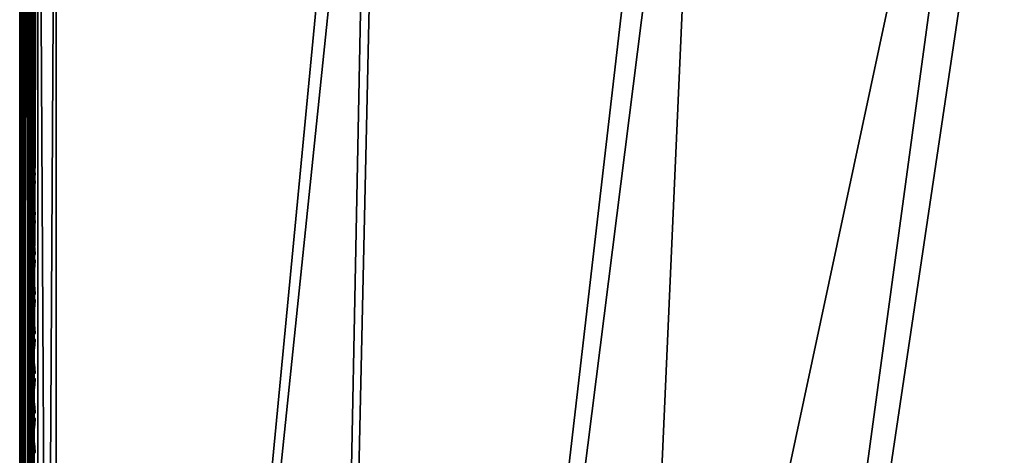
# Model space of a CAD drawing. Header units: inches. Extents: x 0 to 54.6, y -45.5 to 0.
# Tile 155 of 256: x 0 to 6.7, y -7.6 to -4.6. Entities that reach past the tile are written whole.
import ezdxf

# ---------------------------------------------------------------- set-up
doc = ezdxf.new("R2010")
doc.units = ezdxf.units.IN
doc.header["$LTSCALE"] = 0.03937
doc.header["$MEASUREMENT"] = 0
for name, color, linetype in [('A-FURN-3-ST', 151, 'Continuous'), ('A-FURN-3-ST-SEAM', 250, 'Continuous'), ('A-FURN-3-STITCH', 15, 'Continuous')]:
    doc.layers.add(name, color=color, linetype=linetype)

msp = doc.modelspace()

# ---------------------------------------------------------------- meshes
at = {"layer": 'A-FURN-3-ST'}
mesh = msp.add_polyface(dxfattribs=at)
corners = [(3.7329, -22.7226, 18), (4.6815, -1.2773, 18), (1.9933, -22.5991, 18), (2.4673, -1.1492, 18), (0.25, -22.5508, 18), (0.25, -1.1005, 18), (0.125, -22.5508, 17.9665), (0.125, -1.1005, 17.9665), (0.0335, -22.5508, 17.875), (0.0335, -1.1005, 17.875), (0, -22.5508, 17.75), (0, -1.1005, 17.75), (0, -0.9347, 17.7337), (0.0063, -0.9238, 17.7881), (0.0733, -0.9002, 17.9071), (0.1041, -0.8951, 17.9328), (0.1735, -0.8882, 17.9671), (0.2502, -0.8859, 17.9788), (0.1736, -0.6842, 17.9052), (0.0063, -0.754, 17.7366), (0, -0.7752, 17.6853), (0.0734, -0.7075, 17.8487), (0.1042, -0.6975, 17.8729), (0, -23.1508, 5.25), (0, -0.5005, 5.25), (0.0335, -23.1508, 5.125), (0.0335, -0.5005, 5.125), (0.125, -23.1508, 5.0335), (0.125, -0.5005, 5.0335), (0.25, -23.1508, 5), (0.25, -0.5005, 5), (4.552, -0.9821, 17.9625), (2.4013, -0.8617, 17.9625), (0.2504, -0.6796, 17.9162), (0, -0.2505, 16.9), (0, -23.4008, 16.9), (0, -0.6283, 17.6067), (0, -23.4008, 5.5), (0, -0.2505, 5.5), (6.7319, -0.8636, 5), (3.6806, -23.3203, 5), (1.9672, -23.1986, 5), (4.5759, -0.6677, 5), (2.4144, -0.5467, 5)]
mesh.append_faces([[corners[k] for k in face] for face in [(0, 1, 2), (2, 1, 3), (2, 3, 4), (4, 3, 5), (4, 5, 6), (6, 5, 7), (6, 7, 8), (8, 7, 9), (8, 9, 10), (10, 9, 11), (12, 11, 13), (13, 11, 9), (13, 9, 14), (14, 9, 7), (14, 7, 15), (15, 7, 16), (17, 18, 16), (17, 16, 5), (5, 16, 7), (19, 20, 13), (13, 20, 12), (19, 13, 14, 21), (21, 14, 15, 22), (23, 24, 25), (25, 24, 26), (25, 26, 27), (27, 26, 28), (27, 28, 29), (29, 28, 30), (1, 31, 3), (3, 31, 32), (3, 32, 17), (17, 32, 33), (17, 5, 3), (11, 34, 10), (10, 34, 35), (12, 20, 11), (11, 20, 36), (35, 34, 37), (37, 34, 38), (37, 38, 23), (23, 38, 24), (39, 40, 41), (42, 41, 43), (43, 41, 29), (43, 29, 30)]])
mesh = msp.add_polyface(dxfattribs=at)
corners = [(8.8973, -23.5406, 18), (17.7415, -3.697, 18), (15.6057, -3.0995, 18), (7.1881, -23.1938, 18), (13.4498, -2.5789, 18), (5.4656, -22.921, 18), (11.2766, -2.1358, 18), (9.089, -1.7709, 18), (3.7329, -22.7226, 18), (6.8896, -1.4846, 18), (4.6815, -1.2773, 18), (15.3709, -1.9039, 5.5), (13.2379, -1.4454, 5.3087), (13.2457, -1.4082, 5.5), (11.098, -1.0239, 5.3087), (15.296, -2.2033, 5.0381), (13.1412, -1.8971, 5), (13.1813, -1.71, 5.0381), (13.2152, -1.5514, 5.1464), (15.3355, -2.046, 5.1464), (11.0171, -1.4787, 5), (11.0507, -1.2903, 5.0381), (11.0791, -1.1306, 5.1464), (8.8798, -1.134, 5), (13.2457, -1.4082, 16.9), (15.172, -2.6946, 17.9625), (13.0743, -2.2053, 17.9625), (10.9609, -1.7889, 17.9625), (8.8343, -1.446, 17.9625), (6.6972, -1.177, 17.9625), (15.3618, -1.9402, 17.1847), (13.2378, -1.4448, 17.1847), (13.2147, -1.5523, 17.45), (15.335, -2.0468, 17.45), (13.178, -1.7232, 17.6778), (15.2923, -2.2163, 17.6778), (13.1301, -1.9459, 17.8526), (15.2367, -2.4373, 17.8526), (15.3709, -1.9039, 16.9), (11.098, -1.0233, 17.1847), (11.0786, -1.1315, 17.45), (11.0478, -1.3035, 17.6778), (11.0076, -1.5278, 17.8526), (8.872, -1.1834, 17.8526), (17.3395, -2.9534, 5), (8.7674, -24.1264, 5), (15.2495, -2.3889, 5), (7.084, -23.7847, 5), (5.3873, -23.5158, 5), (3.6806, -23.3203, 5), (6.7319, -0.8636, 5), (1.9672, -23.1986, 5), (4.5759, -0.6677, 5)]
mesh.append_faces([[corners[k] for k in face] for face in [(0, 1, 2), (0, 2, 3), (3, 2, 4), (3, 4, 5), (5, 4, 6), (5, 6, 7), (5, 7, 8), (8, 7, 9), (8, 9, 10), (11, 12, 13), (13, 12, 14), (15, 16, 17), (15, 17, 18, 19), (16, 20, 17), (17, 20, 21), (17, 21, 22, 18), (20, 23, 21), (24, 11, 13), (4, 25, 26), (4, 26, 6), (6, 26, 27), (6, 27, 7), (7, 27, 28), (7, 28, 9), (9, 28, 29), (9, 29, 10), (30, 31, 32, 33), (33, 32, 34, 35), (35, 34, 36, 37), (37, 36, 26, 25), (38, 24, 31), (31, 24, 39), (31, 39, 40, 32), (32, 40, 41, 34), (34, 41, 42, 36), (36, 42, 27, 26), (42, 43, 28, 27), (44, 45, 46), (46, 45, 47), (46, 47, 16), (16, 47, 48), (16, 48, 20), (20, 48, 23), (23, 48, 49), (23, 49, 50), (50, 51, 52)]])
at = {"layer": 'A-FURN-3-ST-SEAM'}
mesh = msp.add_polyface(dxfattribs=at)
corners = [(0.0734, -0.9052, 17.8381), (0.0872, -0.903, 17.8491), (0.0872, -1.09, 17.8675), (0.0734, -1.09, 17.8563), (0.0872, -8.2403, 17.8675), (0.0734, -8.2403, 17.8563), (0.0872, -15.3906, 17.8675), (0.0734, -15.3906, 17.8563), (0.1, -15.3906, 17.9), (0.0965, -22.5408, 17.8826), (0.0965, -15.3906, 17.8826), (0.1, -8.2403, 17.9), (0.0965, -8.2403, 17.8826), (0.1, -1.09, 17.9), (0.0965, -1.09, 17.8826), (0.1, -0.9049, 17.8825), (0.0965, -0.9001, 17.8639), (0.0567, -15.3906, 17.8505), (0.0567, -8.2403, 17.8505), (0.0567, -1.09, 17.8505), (0.0567, -0.9063, 17.8324), (0.0228, -0.9047, 17.8406), (0.039, -0.9061, 17.8334), (0.039, -1.09, 17.8515), (0.0228, -1.09, 17.8588), (0.039, -8.2403, 17.8515), (0.0228, -8.2403, 17.8588), (0.039, -15.3906, 17.8515), (0.0228, -15.3906, 17.8588), (0.0019, -15.3906, 17.8868), (0.0019, -8.2403, 17.8868), (0.0019, -1.09, 17.8868), (0.0019, -0.8993, 17.868), (0.0051, -0.8926, 17.9022), (0.0003, -0.8959, 17.8854), (0.0003, -1.09, 17.9045), (0.0051, -1.09, 17.9217), (0.0003, -8.2403, 17.9045), (0.0051, -8.2403, 17.9217), (0.0003, -15.3906, 17.9045), (0.0051, -15.3906, 17.9217), (0.0655, -15.3906, 17.9472), (0.0812, -15.3906, 17.939), (0.0812, -8.2403, 17.939), (0.0655, -8.2403, 17.9472), (0.0812, -1.09, 17.939), (0.0655, -1.09, 17.9472), (0.0812, -0.8892, 17.9192), (0.0655, -0.8877, 17.9272), (0.0929, -15.3906, 17.9255), (0.0929, -8.2403, 17.9255), (0.0929, -1.09, 17.9255), (0.0929, -0.8918, 17.906), (0.1, -22.5408, 17.9), (0.0304, -0.8879, 17.9259), (0.0304, -1.09, 17.9459), (0.0304, -8.2403, 17.9459), (0.0304, -15.3906, 17.9459), (0.0304, -22.5408, 17.9459), (0.0655, -22.5408, 17.9472), (0.0155, -0.8898, 17.9164), (0.0155, -1.09, 17.9362), (0.0155, -8.2403, 17.9362), (0.0155, -15.3906, 17.9362), (0.0155, -22.5408, 17.9362), (0.0051, -22.5408, 17.9217), (0.0872, -22.5408, 17.8675), (0.0567, -22.5408, 17.8505), (0.039, -22.5408, 17.8515), (0.0019, -22.5408, 17.8868), (0.0003, -22.5408, 17.9045)]
mesh.append_faces([[corners[k] for k in face] for face in [(0, 1, 2, 3), (3, 2, 4, 5), (5, 4, 6, 7), (8, 9, 10), (8, 10, 11), (11, 10, 12), (11, 12, 13), (13, 12, 14), (13, 14, 15), (15, 14, 16), (7, 17, 18, 5), (5, 18, 19, 3), (3, 19, 20, 0), (21, 22, 23, 24), (24, 23, 25, 26), (26, 25, 27, 28), (28, 29, 30, 26), (26, 30, 31, 24), (24, 31, 32, 21), (33, 34, 35, 36), (36, 35, 37, 38), (38, 37, 39, 40), (41, 42, 43, 44), (44, 43, 45, 46), (46, 45, 47, 48), (42, 49, 50, 43), (43, 50, 51, 45), (45, 51, 52, 47), (49, 53, 8), (49, 8, 50), (50, 8, 11), (50, 11, 51), (51, 11, 13), (51, 13, 15), (51, 15, 52), (48, 54, 55, 46), (46, 55, 56, 44), (44, 56, 57, 41), (41, 57, 58, 59), (54, 60, 61, 55), (55, 61, 62, 56), (56, 62, 63, 57), (57, 63, 64, 58), (60, 33, 36, 61), (61, 36, 38, 62), (62, 38, 40, 63), (63, 40, 65, 64), (1, 16, 14, 2), (2, 14, 12, 4), (4, 12, 10, 6), (6, 10, 9, 66), (22, 20, 19, 23), (23, 19, 18, 25), (25, 18, 17, 27), (27, 17, 67, 68), (34, 32, 31, 35), (35, 31, 30, 37), (37, 30, 29, 39), (39, 29, 69, 70)]])
at = {"layer": 'A-FURN-3-STITCH'}
mesh = msp.add_polymesh((7, 4), dxfattribs=at)
for k, corner in enumerate([(0.1093, -4.6621, 17.9558), (0.1071, -4.662, 17.9543), (0.1028, -4.662, 17.9514), (0.1007, -4.662, 17.9499), (0.105, -4.7005, 17.9615), (0.1003, -4.7006, 17.9637), (0.096, -4.7005, 17.9608), (0.0964, -4.7004, 17.9556), (0.1024, -4.7394, 17.9646), (0.0977, -4.7394, 17.9669), (0.0934, -4.7394, 17.964), (0.0938, -4.7393, 17.9588), (0.1016, -4.7785, 17.9652), (0.0969, -4.7785, 17.9675), (0.0926, -4.7785, 17.9646), (0.0929, -4.7784, 17.9594), (0.1024, -4.8175, 17.9633), (0.0977, -4.8176, 17.9656), (0.0934, -4.8175, 17.9627), (0.0938, -4.8174, 17.9575), (0.105, -4.8563, 17.9589), (0.1003, -4.8563, 17.9611), (0.096, -4.8563, 17.9582), (0.0964, -4.8562, 17.953), (0.1093, -4.8945, 17.9519), (0.1071, -4.8945, 17.9505), (0.1028, -4.8945, 17.9476), (0.1007, -4.8944, 17.9461)]):
    mesh.set_mesh_vertex(divmod(k, 4), corner)
mesh = msp.add_polymesh((7, 4), dxfattribs=at)
for k, corner in enumerate([(0.1093, -4.9336, 17.9558), (0.1071, -4.9336, 17.9543), (0.1028, -4.9335, 17.9514), (0.1007, -4.9335, 17.9499), (0.105, -4.972, 17.9615), (0.1003, -4.9721, 17.9637), (0.096, -4.972, 17.9608), (0.0964, -4.9719, 17.9556), (0.1024, -5.0109, 17.9646), (0.0977, -5.011, 17.9669), (0.0934, -5.0109, 17.964), (0.0938, -5.0108, 17.9588), (0.1016, -5.05, 17.9652), (0.0969, -5.0501, 17.9675), (0.0926, -5.05, 17.9646), (0.0929, -5.0499, 17.9594), (0.1024, -5.0891, 17.9633), (0.0977, -5.0891, 17.9656), (0.0934, -5.0891, 17.9627), (0.0938, -5.089, 17.9575), (0.105, -5.1278, 17.9589), (0.1003, -5.1279, 17.9611), (0.096, -5.1278, 17.9582), (0.0964, -5.1277, 17.953), (0.1093, -5.1661, 17.9519), (0.1071, -5.166, 17.9505), (0.1028, -5.166, 17.9476), (0.1007, -5.166, 17.9461)]):
    mesh.set_mesh_vertex(divmod(k, 4), corner)
mesh = msp.add_polymesh((7, 4), dxfattribs=at)
for k, corner in enumerate([(0.1093, -5.2051, 17.9558), (0.1071, -5.2051, 17.9543), (0.1028, -5.205, 17.9514), (0.1007, -5.205, 17.9499), (0.105, -5.2436, 17.9615), (0.1003, -5.2436, 17.9637), (0.096, -5.2436, 17.9608), (0.0964, -5.2435, 17.9556), (0.1024, -5.2825, 17.9646), (0.0977, -5.2825, 17.9669), (0.0934, -5.2824, 17.964), (0.0938, -5.2824, 17.9588), (0.1016, -5.3215, 17.9652), (0.0969, -5.3216, 17.9675), (0.0926, -5.3215, 17.9646), (0.0929, -5.3215, 17.9594), (0.1024, -5.3606, 17.9633), (0.0977, -5.3606, 17.9656), (0.0934, -5.3606, 17.9627), (0.0938, -5.3605, 17.9575), (0.105, -5.3994, 17.9589), (0.1003, -5.3994, 17.9611), (0.096, -5.3993, 17.9582), (0.0964, -5.3993, 17.953), (0.1093, -5.4376, 17.9519), (0.1071, -5.4376, 17.9505), (0.1028, -5.4375, 17.9476), (0.1007, -5.4375, 17.9461)]):
    mesh.set_mesh_vertex(divmod(k, 4), corner)
mesh = msp.add_polymesh((7, 4), dxfattribs=at)
for k, corner in enumerate([(0.1093, -5.4767, 17.9558), (0.1071, -5.4766, 17.9543), (0.1028, -5.4766, 17.9514), (0.1007, -5.4766, 17.9499), (0.105, -5.5151, 17.9615), (0.1003, -5.5151, 17.9637), (0.096, -5.5151, 17.9608), (0.0964, -5.515, 17.9556), (0.1024, -5.554, 17.9646), (0.0977, -5.554, 17.9669), (0.0934, -5.554, 17.964), (0.0938, -5.5539, 17.9588), (0.1016, -5.5931, 17.9652), (0.0969, -5.5931, 17.9675), (0.0926, -5.5931, 17.9646), (0.0929, -5.593, 17.9594), (0.1024, -5.6321, 17.9633), (0.0977, -5.6322, 17.9656), (0.0934, -5.6321, 17.9627), (0.0938, -5.632, 17.9575), (0.105, -5.6709, 17.9589), (0.1003, -5.6709, 17.9611), (0.096, -5.6709, 17.9582), (0.0964, -5.6708, 17.953), (0.1093, -5.7091, 17.9519), (0.1071, -5.7091, 17.9505), (0.1028, -5.7091, 17.9476), (0.1007, -5.709, 17.9461)]):
    mesh.set_mesh_vertex(divmod(k, 4), corner)
mesh = msp.add_polymesh((7, 4), dxfattribs=at)
for k, corner in enumerate([(0.1093, -5.7482, 17.9558), (0.1071, -5.7482, 17.9543), (0.1028, -5.7481, 17.9514), (0.1007, -5.7481, 17.9499), (0.105, -5.7866, 17.9615), (0.1003, -5.7867, 17.9637), (0.096, -5.7866, 17.9608), (0.0964, -5.7865, 17.9556), (0.1024, -5.8255, 17.9646), (0.0977, -5.8256, 17.9669), (0.0934, -5.8255, 17.964), (0.0938, -5.8254, 17.9588), (0.1016, -5.8646, 17.9652), (0.0969, -5.8646, 17.9675), (0.0926, -5.8646, 17.9646), (0.0929, -5.8645, 17.9594), (0.1024, -5.9037, 17.9633), (0.0977, -5.9037, 17.9656), (0.0934, -5.9036, 17.9627), (0.0938, -5.9036, 17.9575), (0.105, -5.9424, 17.9589), (0.1003, -5.9425, 17.9611), (0.096, -5.9424, 17.9582), (0.0964, -5.9423, 17.953), (0.1093, -5.9807, 17.9519), (0.1071, -5.9806, 17.9505), (0.1028, -5.9806, 17.9476), (0.1007, -5.9806, 17.9461)]):
    mesh.set_mesh_vertex(divmod(k, 4), corner)
mesh = msp.add_polymesh((7, 4), dxfattribs=at)
for k, corner in enumerate([(0.1093, -6.0197, 17.9558), (0.1071, -6.0197, 17.9543), (0.1028, -6.0196, 17.9514), (0.1007, -6.0196, 17.9499), (0.105, -6.0582, 17.9615), (0.1003, -6.0582, 17.9637), (0.096, -6.0582, 17.9608), (0.0964, -6.0581, 17.9556), (0.1024, -6.097, 17.9646), (0.0977, -6.0971, 17.9669), (0.0934, -6.097, 17.964), (0.0938, -6.097, 17.9588), (0.1016, -6.1361, 17.9652), (0.0969, -6.1362, 17.9675), (0.0926, -6.1361, 17.9646), (0.0929, -6.136, 17.9594), (0.1024, -6.1752, 17.9633), (0.0977, -6.1752, 17.9656), (0.0934, -6.1752, 17.9627), (0.0938, -6.1751, 17.9575), (0.105, -6.2139, 17.9589), (0.1003, -6.214, 17.9611), (0.096, -6.2139, 17.9582), (0.0964, -6.2138, 17.953), (0.1093, -6.2522, 17.9519), (0.1071, -6.2522, 17.9505), (0.1028, -6.2521, 17.9476), (0.1007, -6.2521, 17.9461)]):
    mesh.set_mesh_vertex(divmod(k, 4), corner)
mesh = msp.add_polymesh((7, 4), dxfattribs=at)
for k, corner in enumerate([(0.1093, -6.2912, 17.9558), (0.1071, -6.2912, 17.9543), (0.1028, -6.2912, 17.9514), (0.1007, -6.2911, 17.9499), (0.105, -6.3297, 17.9615), (0.1003, -6.3297, 17.9637), (0.096, -6.3297, 17.9608), (0.0964, -6.3296, 17.9556), (0.1024, -6.3686, 17.9646), (0.0977, -6.3686, 17.9669), (0.0934, -6.3686, 17.964), (0.0938, -6.3685, 17.9588), (0.1016, -6.4077, 17.9652), (0.0969, -6.4077, 17.9675), (0.0926, -6.4077, 17.9646), (0.0929, -6.4076, 17.9594), (0.1024, -6.4467, 17.9633), (0.0977, -6.4467, 17.9656), (0.0934, -6.4467, 17.9627), (0.0938, -6.4466, 17.9575), (0.105, -6.4855, 17.9589), (0.1003, -6.4855, 17.9611), (0.096, -6.4855, 17.9582), (0.0964, -6.4854, 17.953), (0.1093, -6.5237, 17.9519), (0.1071, -6.5237, 17.9505), (0.1028, -6.5236, 17.9476), (0.1007, -6.5236, 17.9461)]):
    mesh.set_mesh_vertex(divmod(k, 4), corner)
mesh = msp.add_polymesh((7, 4), dxfattribs=at)
for k, corner in enumerate([(0.1093, -6.5628, 17.9558), (0.1071, -6.5627, 17.9543), (0.1028, -6.5627, 17.9514), (0.1007, -6.5627, 17.9499), (0.105, -6.6012, 17.9615), (0.1003, -6.6013, 17.9637), (0.096, -6.6012, 17.9608), (0.0964, -6.6011, 17.9556), (0.1024, -6.6401, 17.9646), (0.0977, -6.6401, 17.9669), (0.0934, -6.6401, 17.964), (0.0938, -6.64, 17.9588), (0.1016, -6.6792, 17.9652), (0.0969, -6.6792, 17.9675), (0.0926, -6.6792, 17.9646), (0.0929, -6.6791, 17.9594), (0.1024, -6.7182, 17.9633), (0.0977, -6.7183, 17.9656), (0.0934, -6.7182, 17.9627), (0.0938, -6.7181, 17.9575), (0.105, -6.757, 17.9589), (0.1003, -6.757, 17.9611), (0.096, -6.757, 17.9582), (0.0964, -6.7569, 17.953), (0.1093, -6.7952, 17.9519), (0.1071, -6.7952, 17.9505), (0.1028, -6.7952, 17.9476), (0.1007, -6.7951, 17.9461)]):
    mesh.set_mesh_vertex(divmod(k, 4), corner)
mesh = msp.add_polymesh((7, 4), dxfattribs=at)
for k, corner in enumerate([(0.1093, -6.8343, 17.9558), (0.1071, -6.8343, 17.9543), (0.1028, -6.8342, 17.9514), (0.1007, -6.8342, 17.9499), (0.105, -6.8728, 17.9615), (0.1003, -6.8728, 17.9637), (0.096, -6.8727, 17.9608), (0.0964, -6.8727, 17.9556), (0.1024, -6.9116, 17.9646), (0.0977, -6.9117, 17.9669), (0.0934, -6.9116, 17.964), (0.0938, -6.9115, 17.9588), (0.1016, -6.9507, 17.9652), (0.0969, -6.9508, 17.9675), (0.0926, -6.9507, 17.9646), (0.0929, -6.9506, 17.9594), (0.1024, -6.9898, 17.9633), (0.0977, -6.9898, 17.9656), (0.0934, -6.9898, 17.9627), (0.0938, -6.9897, 17.9575), (0.105, -7.0285, 17.9589), (0.1003, -7.0286, 17.9611), (0.096, -7.0285, 17.9582), (0.0964, -7.0284, 17.953), (0.1093, -7.0668, 17.9519), (0.1071, -7.0668, 17.9505), (0.1028, -7.0667, 17.9476), (0.1007, -7.0667, 17.9461)]):
    mesh.set_mesh_vertex(divmod(k, 4), corner)
mesh = msp.add_polymesh((7, 4), dxfattribs=at)
for k, corner in enumerate([(0.1093, -7.1058, 17.9558), (0.1071, -7.1058, 17.9543), (0.1028, -7.1058, 17.9514), (0.1007, -7.1057, 17.9499), (0.105, -7.1443, 17.9615), (0.1003, -7.1443, 17.9637), (0.096, -7.1443, 17.9608), (0.0964, -7.1442, 17.9556), (0.1024, -7.1832, 17.9646), (0.0977, -7.1832, 17.9669), (0.0934, -7.1832, 17.964), (0.0938, -7.1831, 17.9588), (0.1016, -7.2223, 17.9652), (0.0969, -7.2223, 17.9675), (0.0926, -7.2222, 17.9646), (0.0929, -7.2222, 17.9594), (0.1024, -7.2613, 17.9633), (0.0977, -7.2613, 17.9656), (0.0934, -7.2613, 17.9627), (0.0938, -7.2612, 17.9575), (0.105, -7.3001, 17.9589), (0.1003, -7.3001, 17.9611), (0.096, -7.3001, 17.9582), (0.0964, -7.3, 17.953), (0.1093, -7.3383, 17.9519), (0.1071, -7.3383, 17.9505), (0.1028, -7.3382, 17.9476), (0.1007, -7.3382, 17.9461)]):
    mesh.set_mesh_vertex(divmod(k, 4), corner)
mesh = msp.add_polymesh((7, 4), dxfattribs=at)
for k, corner in enumerate([(0.1093, -7.3774, 17.9558), (0.1071, -7.3773, 17.9543), (0.1028, -7.3773, 17.9514), (0.1007, -7.3773, 17.9499), (0.105, -7.4158, 17.9615), (0.1003, -7.4158, 17.9637), (0.096, -7.4158, 17.9608), (0.0964, -7.4157, 17.9556), (0.1024, -7.4547, 17.9646), (0.0977, -7.4547, 17.9669), (0.0934, -7.4547, 17.964), (0.0938, -7.4546, 17.9588), (0.1016, -7.4938, 17.9652), (0.0969, -7.4938, 17.9675), (0.0926, -7.4938, 17.9646), (0.0929, -7.4937, 17.9594), (0.1024, -7.5328, 17.9633), (0.0977, -7.5329, 17.9656), (0.0934, -7.5328, 17.9627), (0.0938, -7.5327, 17.9575), (0.105, -7.5716, 17.9589), (0.1003, -7.5716, 17.9611), (0.096, -7.5716, 17.9582), (0.0964, -7.5715, 17.953), (0.1093, -7.6098, 17.9519), (0.1071, -7.6098, 17.9505), (0.1028, -7.6098, 17.9476), (0.1007, -7.6097, 17.9461)]):
    mesh.set_mesh_vertex(divmod(k, 4), corner)

doc.saveas('drawing.dxf')
